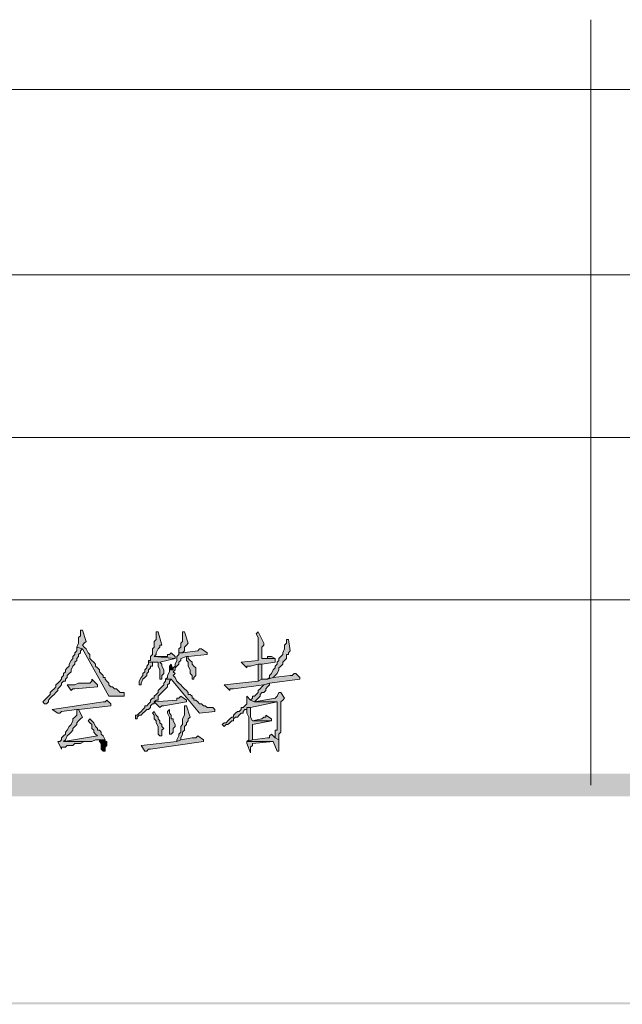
# Model space of a CAD drawing. Extents: x 566443 to 590371, y 3845226 to 3876576.
# Tile 74 of 221: x 586639 to 586652, y 3853850 to 3853872. Entities that reach past the tile are written whole.
import ezdxf

# ---------------------------------------------------------------- set-up
doc = ezdxf.new("R2010")
doc.units = 0
doc.layers.add('C00-00-00', color=7, linetype='CONTINUOUS')

msp = doc.modelspace()

# ---------------------------------------------------------------- hatches: boundary and pattern name
at = {"layer": 'C00-00-00'}
h = msp.add_hatch(color=256, dxfattribs=at)
h.dxf.hatch_style = 2
h.paths.add_polyline_path([(586640.308, 3853857.975), (586640.265, 3853857.975), (586640.265, 3853857.933), (586640.265, 3853857.848), (586640.223, 3853857.806), (586640.223, 3853857.679), (586640.181, 3853857.594), (586640.308, 3853857.552), (586640.9, 3853856.493), (586641.239, 3853856.493), (586641.239, 3853856.578), (586641.154, 3853856.578), (586641.112, 3853856.62), (586641.07, 3853856.663), (586641.027, 3853856.663), (586640.985, 3853856.705), (586640.943, 3853856.705), (586640.9, 3853856.747), (586640.9, 3853856.79), (586640.858, 3853856.832), (586640.816, 3853856.874), (586640.816, 3853856.917), (586640.773, 3853856.917), (586640.773, 3853856.959), (586640.731, 3853857.001), (586640.689, 3853857.044), (586640.689, 3853857.086), (586640.646, 3853857.128), (586640.604, 3853857.171), (586640.604, 3853857.213), (586640.562, 3853857.255), (586640.519, 3853857.298), (586640.477, 3853857.34), (586640.477, 3853857.425), (586640.435, 3853857.467), (586640.392, 3853857.552), (586640.35, 3853857.594), (586640.308, 3853857.636), (586640.35, 3853857.679), (586640.392, 3853857.721)])
h = msp.add_hatch(color=256, dxfattribs=at)
h.dxf.hatch_style = 2
h.paths.add_polyline_path([(586642.001, 3853857.933), (586641.959, 3853857.933), (586641.959, 3853857.89), (586641.959, 3853857.763), (586641.916, 3853857.721), (586641.916, 3853857.594), (586641.874, 3853857.552), (586641.874, 3853857.425), (586641.832, 3853857.382), (586641.832, 3853857.298), (586641.789, 3853857.298), (586641.789, 3853857.255), (586642.001, 3853857.255), (586642.001, 3853857.171), (586642.043, 3853857.086), (586642.043, 3853856.874), (586642.086, 3853856.874), (586642.086, 3853856.959), (586642.128, 3853857.001), (586642.128, 3853857.086), (586642.086, 3853857.171), (586642.086, 3853857.213), (586642.043, 3853857.255), (586642.382, 3853857.34), (586641.916, 3853857.382), (586641.959, 3853857.425), (586641.959, 3853857.467), (586642.001, 3853857.552), (586642.043, 3853857.594), (586642.043, 3853857.636), (586642.086, 3853857.636)])
h = msp.add_hatch(color=256, dxfattribs=at)
h.dxf.hatch_style = 2
h.paths.add_polyline_path([(586642.594, 3853857.933), (586642.551, 3853857.933), (586642.551, 3853857.89), (586642.551, 3853857.721), (586642.509, 3853857.679), (586642.509, 3853857.594), (586642.467, 3853857.552), (586642.467, 3853857.467), (586642.551, 3853857.467), (586642.594, 3853857.509), (586642.594, 3853857.594), (586642.636, 3853857.636), (586642.678, 3853857.679)])
h = msp.add_hatch(color=256, dxfattribs=at)
h.dxf.hatch_style = 2
h.paths.add_polyline_path([(586644.245, 3853857.933), (586644.202, 3853857.89), (586644.245, 3853857.806), (586644.245, 3853857.298), (586643.864, 3853857.255), (586643.991, 3853857.128), (586643.991, 3853857.171), (586644.033, 3853857.171), (586644.075, 3853857.171), (586644.245, 3853857.213), (586644.329, 3853857.213), (586644.626, 3853857.255), (586644.626, 3853857.34), (586644.329, 3853857.34), (586644.329, 3853857.552), (586644.329, 3853857.594), (586644.372, 3853857.636), (586644.372, 3853857.679)])
h = msp.add_hatch(color=256, dxfattribs=at)
h.dxf.hatch_style = 2
h.paths.add_polyline_path([(586644.922, 3853857.763), (586644.88, 3853857.763), (586644.88, 3853857.679), (586644.837, 3853857.636), (586644.837, 3853857.552), (586644.795, 3853857.467), (586644.795, 3853857.425), (586644.753, 3853857.382), (586644.71, 3853857.34), (586644.71, 3853857.298), (586644.668, 3853857.255), (586644.668, 3853857.213), (586644.626, 3853857.171), (586644.626, 3853857.128), (586644.583, 3853857.086), (586644.541, 3853857.001), (586644.499, 3853856.959), (586644.499, 3853856.917), (586644.456, 3853856.874), (586644.583, 3853856.917), (586644.626, 3853856.959), (586644.668, 3853857.001), (586644.71, 3853857.086), (586644.71, 3853857.128), (586644.753, 3853857.171), (586644.795, 3853857.213), (586644.795, 3853857.255), (586644.837, 3853857.298), (586644.88, 3853857.34), (586644.88, 3853857.425), (586644.922, 3853857.425), (586644.922, 3853857.467), (586644.964, 3853857.509)])
h = msp.add_hatch(color=256, dxfattribs=at)
h.dxf.hatch_style = 2
h.paths.add_polyline_path([(586640.181, 3853857.594), (586640.181, 3853857.509), (586640.138, 3853857.467), (586640.138, 3853857.425), (586640.096, 3853857.382), (586640.096, 3853857.34), (586640.054, 3853857.298), (586640.011, 3853857.213), (586640.011, 3853857.171), (586639.969, 3853857.128), (586639.927, 3853857.086), (586639.927, 3853857.044), (586639.884, 3853857.001), (586639.884, 3853856.959), (586639.842, 3853856.917), (586639.842, 3853856.874), (586639.8, 3853856.832), (586639.757, 3853856.79), (586639.715, 3853856.747), (586639.715, 3853856.705), (586639.673, 3853856.663), (586639.63, 3853856.62), (586639.588, 3853856.578), (586639.588, 3853856.536), (586639.546, 3853856.493), (586639.503, 3853856.451), (586639.461, 3853856.409), (586639.419, 3853856.366), (586639.461, 3853856.324), (586639.503, 3853856.324), (586639.546, 3853856.366), (586639.546, 3853856.409), (586639.588, 3853856.451), (586639.63, 3853856.493), (586639.673, 3853856.536), (586639.715, 3853856.578), (586639.757, 3853856.62), (586639.757, 3853856.663), (586639.8, 3853856.705), (586639.842, 3853856.747), (586639.842, 3853856.79), (586639.884, 3853856.832), (586639.927, 3853856.832), (586639.927, 3853856.874), (586639.969, 3853856.917), (586639.969, 3853856.959), (586640.011, 3853857.001), (586640.054, 3853857.044), (586640.054, 3853857.086), (586640.096, 3853857.171), (586640.138, 3853857.213), (586640.138, 3853857.255), (586640.181, 3853857.298), (586640.181, 3853857.34), (586640.223, 3853857.382), (586640.223, 3853857.425), (586640.265, 3853857.467), (586640.265, 3853857.509), (586640.308, 3853857.552)])
h = msp.add_hatch(color=256, dxfattribs=at)
h.dxf.hatch_style = 2
h.paths.add_polyline_path([(586642.975, 3853857.552), (586642.932, 3853857.552), (586642.89, 3853857.509), (586642.551, 3853857.467), (586642.467, 3853857.467), (586642.467, 3853857.425), (586642.424, 3853857.382), (586642.424, 3853857.298), (586642.382, 3853857.213), (586642.382, 3853857.171), (586642.34, 3853857.128), (586642.34, 3853857.086), (586642.255, 3853857.086), (586642.255, 3853857.044), (586642.213, 3853856.959), (586642.213, 3853856.917), (586642.17, 3853856.874), (586642.297, 3853856.874), (586642.932, 3853856.112), (586643.271, 3853856.155), (586643.271, 3853856.197), (586643.229, 3853856.239), (586643.186, 3853856.239), (586643.102, 3853856.239), (586643.059, 3853856.282), (586643.017, 3853856.282), (586642.975, 3853856.324), (586642.932, 3853856.324), (586642.89, 3853856.366), (586642.848, 3853856.409), (586642.805, 3853856.409), (586642.805, 3853856.451), (586642.763, 3853856.451), (586642.763, 3853856.493), (586642.721, 3853856.536), (586642.678, 3853856.536), (586642.678, 3853856.578), (586642.636, 3853856.62), (586642.594, 3853856.663), (586642.551, 3853856.705), (586642.509, 3853856.747), (586642.467, 3853856.79), (586642.424, 3853856.832), (586642.382, 3853856.917), (586642.34, 3853856.959), (586642.382, 3853857.001), (586642.34, 3853857.044), (586642.382, 3853857.086), (586642.382, 3853857.128), (586642.424, 3853857.171), (586642.467, 3853857.213), (586642.467, 3853857.255), (586642.509, 3853857.298), (586642.509, 3853857.34), (586642.636, 3853857.382), (586642.678, 3853857.382), (586643.102, 3853857.425), (586643.102, 3853857.467)])
h = msp.add_hatch(color=256, dxfattribs=at)
h.dxf.hatch_style = 2
h.paths.add_polyline_path([(586642.297, 3853857.467), (586642.255, 3853857.425), (586642.213, 3853857.425), (586642.213, 3853857.382), (586641.916, 3853857.382), (586642.382, 3853857.34), (586642.382, 3853857.382)])
h = msp.add_hatch(color=256, dxfattribs=at)
h.dxf.hatch_style = 2
h.paths.add_polyline_path([(586642.678, 3853857.382), (586642.636, 3853857.382), (586642.636, 3853857.34), (586642.636, 3853857.298), (586642.678, 3853857.255), (586642.678, 3853857.171), (586642.721, 3853857.086), (586642.721, 3853857.001), (586642.763, 3853856.959), (586642.763, 3853856.874), (586642.805, 3853856.874), (586642.805, 3853856.917), (586642.848, 3853856.959), (586642.848, 3853857.128), (586642.805, 3853857.171), (586642.763, 3853857.213), (586642.763, 3853857.255), (586642.721, 3853857.298), (586642.678, 3853857.34)])
h = msp.add_hatch(color=256, dxfattribs=at)
h.dxf.hatch_style = 2
h.paths.add_polyline_path([(586644.541, 3853857.382), (586644.456, 3853857.382), (586644.456, 3853857.34), (586644.329, 3853857.34), (586644.626, 3853857.34)])
h = msp.add_hatch(color=256, dxfattribs=at)
h.dxf.hatch_style = 2
h.paths.add_polyline_path([(586641.789, 3853857.255), (586641.789, 3853857.213), (586641.747, 3853857.171), (586641.747, 3853857.128), (586641.705, 3853857.086), (586641.705, 3853857.044), (586641.662, 3853857.001), (586641.662, 3853856.959), (586641.62, 3853856.917), (586641.578, 3853856.832), (586641.578, 3853856.747), (586641.62, 3853856.747), (586641.62, 3853856.79), (586641.662, 3853856.874), (586641.705, 3853856.917), (586641.747, 3853856.959), (586641.747, 3853857.001), (586641.789, 3853857.044), (586641.789, 3853857.086), (586641.832, 3853857.128), (586641.832, 3853857.171), (586641.874, 3853857.171), (586641.874, 3853857.255), (586642.001, 3853857.255)])
h = msp.add_hatch(color=256, dxfattribs=at)
h.dxf.hatch_style = 2
h.paths.add_polyline_path([(586642.297, 3853857.213), (586642.255, 3853857.171), (586642.255, 3853857.086), (586642.34, 3853857.086)])
h = msp.add_hatch(color=256, dxfattribs=at)
h.dxf.hatch_style = 2
h.paths.add_polyline_path([(586644.329, 3853857.213), (586644.245, 3853857.213), (586644.245, 3853856.832), (586644.329, 3853856.874)])
h = msp.add_hatch(color=256, dxfattribs=at)
h.dxf.hatch_style = 2
h.paths.add_polyline_path([(586640.519, 3853856.874), (586640.519, 3853856.832), (586640.477, 3853856.79), (586640.223, 3853856.79), (586640.138, 3853856.747), (586639.969, 3853856.747), (586640.054, 3853856.62), (586640.096, 3853856.663), (586640.138, 3853856.663), (586640.646, 3853856.705), (586640.646, 3853856.747)])
h = msp.add_hatch(color=256, dxfattribs=at)
h.dxf.hatch_style = 2
h.paths.add_polyline_path([(586642.17, 3853856.874), (586642.17, 3853856.832), (586642.128, 3853856.79), (586642.128, 3853856.747), (586642.086, 3853856.705), (586642.043, 3853856.663), (586642.001, 3853856.62), (586642.001, 3853856.578), (586641.959, 3853856.536), (586641.916, 3853856.493), (586641.916, 3853856.451), (586641.874, 3853856.451), (586641.832, 3853856.409), (586641.832, 3853856.366), (586641.789, 3853856.324), (586641.747, 3853856.282), (586641.705, 3853856.282), (586641.705, 3853856.239), (586641.662, 3853856.197), (586641.62, 3853856.155), (586641.578, 3853856.112), (586641.535, 3853856.07), (586641.493, 3853856.07), (586641.493, 3853856.028), (586641.493, 3853855.985), (586641.535, 3853855.985), (586641.535, 3853856.028), (586641.578, 3853856.07), (586641.62, 3853856.07), (586641.662, 3853856.112), (586641.705, 3853856.155), (586641.747, 3853856.197), (586641.789, 3853856.197), (586641.832, 3853856.239), (586641.832, 3853856.282), (586641.874, 3853856.324), (586641.916, 3853856.324), (586641.916, 3853856.366), (586641.959, 3853856.409), (586642.001, 3853856.409), (586642.001, 3853856.493), (586642.043, 3853856.536), (586642.086, 3853856.578), (586642.128, 3853856.62), (586642.17, 3853856.663), (586642.213, 3853856.705), (586642.213, 3853856.747), (586642.255, 3853856.79), (586642.255, 3853856.832), (586642.297, 3853856.874)])
h = msp.add_hatch(color=256, dxfattribs=at)
h.dxf.hatch_style = 2
h.paths.add_polyline_path([(586645.091, 3853857.001), (586645.049, 3853857.001), (586645.007, 3853856.959), (586644.964, 3853856.959), (586644.583, 3853856.917), (586644.456, 3853856.874), (586644.329, 3853856.874), (586644.245, 3853856.832), (586643.483, 3853856.747), (586643.61, 3853856.62), (586643.61, 3853856.663), (586643.652, 3853856.663), (586643.694, 3853856.663), (586644.372, 3853856.747), (586644.499, 3853856.79), (586645.176, 3853856.874), (586645.176, 3853856.917)])
h = msp.add_hatch(color=256, dxfattribs=at)
h.dxf.hatch_style = 2
h.paths.add_polyline_path([(586644.499, 3853856.79), (586644.372, 3853856.747), (586644.329, 3853856.705), (586644.287, 3853856.663), (586644.245, 3853856.62), (586644.245, 3853856.578), (586644.202, 3853856.536), (586644.16, 3853856.493), (586644.118, 3853856.493), (586644.118, 3853856.451), (586644.075, 3853856.409), (586644.16, 3853856.366), (586644.202, 3853856.409), (586644.245, 3853856.451), (586644.287, 3853856.493), (586644.287, 3853856.536), (586644.329, 3853856.578), (586644.372, 3853856.578), (586644.414, 3853856.62), (586644.414, 3853856.663), (586644.456, 3853856.705), (586644.499, 3853856.747)])
h = msp.add_hatch(color=256, dxfattribs=at)
h.dxf.hatch_style = 2
h.paths.add_polyline_path([(586640.858, 3853856.409), (586640.816, 3853856.366), (586640.773, 3853856.366), (586639.63, 3853856.197), (586639.757, 3853856.112), (586639.8, 3853856.112), (586639.842, 3853856.155), (586640.181, 3853856.197), (586640.223, 3853856.197), (586640.943, 3853856.282), (586640.943, 3853856.324)])
h = msp.add_hatch(color=256, dxfattribs=at)
h.dxf.hatch_style = 2
h.paths.add_polyline_path([(586642.509, 3853856.493), (586642.467, 3853856.451), (586642.424, 3853856.451), (586642.424, 3853856.409), (586641.916, 3853856.366), (586642.043, 3853856.239), (586642.086, 3853856.282), (586642.128, 3853856.282), (586642.636, 3853856.366), (586642.636, 3853856.409)])
h = msp.add_hatch(color=256, dxfattribs=at)
h.dxf.hatch_style = 2
h.paths.add_polyline_path([(586643.991, 3853856.493), (586643.991, 3853856.324), (586643.948, 3853856.282), (586643.906, 3853856.239), (586643.864, 3853856.239), (586643.864, 3853856.197), (586643.821, 3853856.155), (586643.779, 3853856.155), (586643.737, 3853856.112), (586643.694, 3853856.07), (586643.694, 3853856.028), (586643.652, 3853856.028), (586643.61, 3853855.985), (586643.567, 3853855.943), (586643.525, 3853855.901), (586643.483, 3853855.901), (586643.44, 3853855.858), (586643.483, 3853855.816), (586643.525, 3853855.858), (586643.567, 3853855.858), (586643.61, 3853855.901), (586643.652, 3853855.943), (586643.694, 3853855.943), (586643.694, 3853855.985), (586643.737, 3853856.028), (586643.779, 3853856.028), (586643.821, 3853856.07), (586643.864, 3853856.112), (586643.906, 3853856.112), (586643.906, 3853856.155), (586643.948, 3853856.197), (586643.991, 3853856.197), (586643.991, 3853856.239), (586644.075, 3853856.239), (586644.668, 3853856.366), (586644.16, 3853856.366), (586644.075, 3853856.409)])
h = msp.add_hatch(color=256, dxfattribs=at)
h.dxf.hatch_style = 2
h.paths.add_polyline_path([(586644.753, 3853856.578), (586644.71, 3853856.578), (586644.668, 3853856.493), (586644.626, 3853856.451), (586644.16, 3853856.366), (586644.668, 3853856.366), (586644.668, 3853856.282), (586644.668, 3853855.731), (586644.626, 3853855.731), (586644.626, 3853855.562), (586644.71, 3853855.52), (586644.71, 3853855.647), (586644.753, 3853855.689), (586644.753, 3853856.366), (586644.795, 3853856.409), (586644.837, 3853856.451)])
h = msp.add_hatch(color=256, dxfattribs=at)
h.dxf.hatch_style = 2
h.paths.add_polyline_path([(586640.223, 3853856.197), (586640.181, 3853856.197), (586640.181, 3853856.155), (586640.181, 3853856.07), (586640.138, 3853856.028), (586640.096, 3853855.985), (586640.096, 3853855.943), (586640.054, 3853855.858), (586640.011, 3853855.816), (586639.969, 3853855.731), (586639.927, 3853855.689), (586639.927, 3853855.647), (586639.884, 3853855.604), (586639.842, 3853855.562), (586639.842, 3853855.52), (586639.8, 3853855.477), (586639.757, 3853855.477), (586639.842, 3853855.308), (586639.842, 3853855.35), (586639.884, 3853855.35), (586639.927, 3853855.35), (586639.969, 3853855.393), (586640.096, 3853855.393), (586640.138, 3853855.435), (586640.265, 3853855.435), (586640.35, 3853855.477), (586640.477, 3853855.477), (586639.884, 3853855.477), (586639.927, 3853855.52), (586639.969, 3853855.604), (586640.011, 3853855.647), (586640.054, 3853855.689), (586640.096, 3853855.731), (586640.096, 3853855.774), (586640.138, 3853855.816), (586640.181, 3853855.858), (586640.181, 3853855.901), (586640.223, 3853855.943), (586640.265, 3853855.985), (586640.308, 3853856.028)])
h = msp.add_hatch(color=256, dxfattribs=at)
h.dxf.hatch_style = 2
h.paths.add_polyline_path([(586642.255, 3853856.197), (586642.213, 3853856.155), (586642.213, 3853856.112), (586642.255, 3853856.028), (586642.255, 3853855.647), (586642.297, 3853855.647), (586642.34, 3853855.689), (586642.34, 3853855.774), (586642.382, 3853855.816), (586642.382, 3853855.858), (586642.34, 3853855.943), (586642.34, 3853855.985), (586642.297, 3853855.985), (586642.297, 3853856.07), (586642.255, 3853856.112)])
h = msp.add_hatch(color=256, dxfattribs=at)
h.dxf.hatch_style = 2
h.paths.add_polyline_path([(586642.594, 3853856.282), (586642.594, 3853856.07), (586642.551, 3853855.985), (586642.551, 3853855.858), (586642.509, 3853855.816), (586642.509, 3853855.689), (586642.467, 3853855.647), (586642.467, 3853855.604), (586642.424, 3853855.52), (586642.424, 3853855.477), (586642.509, 3853855.52), (586642.509, 3853855.562), (586642.551, 3853855.647), (586642.551, 3853855.689), (586642.594, 3853855.731), (586642.594, 3853855.816), (586642.636, 3853855.858), (586642.636, 3853855.901), (586642.678, 3853855.943), (586642.678, 3853855.985), (586642.721, 3853856.028), (586642.636, 3853856.282)])
h = msp.add_hatch(color=256, dxfattribs=at)
h.dxf.hatch_style = 2
h.paths.add_polyline_path([(586644.075, 3853856.239), (586643.991, 3853856.239), (586643.991, 3853856.197), (586643.991, 3853856.112), (586644.033, 3853856.028), (586644.033, 3853855.52), (586643.991, 3853855.477), (586644.118, 3853855.52), (586644.118, 3853855.858), (586644.541, 3853855.943), (586644.118, 3853855.943), (586644.075, 3853856.028)])
h = msp.add_hatch(color=256, dxfattribs=at)
h.dxf.hatch_style = 2
h.paths.add_polyline_path([(586640.477, 3853855.985), (586640.435, 3853855.943), (586640.477, 3853855.901), (586640.519, 3853855.858), (586640.519, 3853855.774), (586640.562, 3853855.731), (586640.562, 3853855.689), (586640.604, 3853855.647), (586640.646, 3853855.604), (586639.884, 3853855.477), (586640.519, 3853855.477), (586640.604, 3853855.52), (586640.816, 3853855.52), (586640.773, 3853855.604), (586640.731, 3853855.647), (586640.731, 3853855.689), (586640.689, 3853855.731), (586640.646, 3853855.731), (586640.646, 3853855.774), (586640.604, 3853855.816), (586640.562, 3853855.901), (586640.519, 3853855.943)])
h = msp.add_hatch(color=256, dxfattribs=at)
h.dxf.hatch_style = 2
h.paths.add_polyline_path([(586641.916, 3853856.155), (586641.874, 3853856.112), (586641.916, 3853856.07), (586641.916, 3853855.985), (586641.959, 3853855.943), (586641.959, 3853855.901), (586642.001, 3853855.816), (586642.001, 3853855.647), (586642.043, 3853855.604), (586642.086, 3853855.604), (586642.086, 3853855.689), (586642.086, 3853855.731), (586642.128, 3853855.774), (586642.086, 3853855.816), (586642.086, 3853855.858), (586642.043, 3853855.901), (586642.043, 3853855.943), (586642.001, 3853855.985), (586642.001, 3853856.028), (586641.959, 3853856.07)])
h = msp.add_hatch(color=256, dxfattribs=at)
h.dxf.hatch_style = 2
h.paths.add_polyline_path([(586644.414, 3853856.07), (586644.414, 3853856.028), (586644.372, 3853856.028), (586644.329, 3853855.985), (586644.118, 3853855.943), (586644.541, 3853855.943), (586644.541, 3853855.985)])
h = msp.add_hatch(color=256, dxfattribs=at)
h.dxf.hatch_style = 2
h.paths.add_polyline_path([(586640.816, 3853855.52), (586640.646, 3853855.52), (586640.689, 3853855.52), (586640.689, 3853855.477), (586640.731, 3853855.435), (586640.731, 3853855.308), (586640.773, 3853855.266), (586640.816, 3853855.266), (586640.816, 3853855.35), (586640.858, 3853855.393), (586640.858, 3853855.477), (586640.816, 3853855.477)])
h = msp.add_hatch(color=256, dxfattribs=at)
h.dxf.hatch_style = 2
h.paths.add_polyline_path([(586642.89, 3853855.604), (586642.848, 3853855.562), (586642.763, 3853855.562), (586642.509, 3853855.52), (586642.424, 3853855.477), (586641.62, 3853855.393), (586641.705, 3853855.266), (586641.747, 3853855.266), (586641.789, 3853855.308), (586641.832, 3853855.308), (586643.017, 3853855.477), (586643.017, 3853855.52)])
h = msp.add_hatch(color=256, dxfattribs=at)
h.dxf.hatch_style = 2
h.paths.add_polyline_path([(586644.541, 3853855.647), (586644.499, 3853855.604), (586644.499, 3853855.562), (586644.456, 3853855.562), (586644.118, 3853855.52), (586643.991, 3853855.477), (586644.583, 3853855.477), (586644.668, 3853855.266), (586644.71, 3853855.266), (586644.71, 3853855.308), (586644.71, 3853855.52), (586644.626, 3853855.562)])
h = msp.add_hatch(color=256, dxfattribs=at)
h.dxf.hatch_style = 2
h.paths.add_polyline_path([(586643.991, 3853855.477), (586643.991, 3853855.435), (586644.075, 3853855.223), (586644.075, 3853855.35), (586644.118, 3853855.393), (586644.118, 3853855.435), (586644.583, 3853855.477)])
h = msp.add_hatch(color=256, dxfattribs=at)
h.dxf.hatch_style = 2
h.paths.add_polyline_path([(586759.899, 3853854.25), (586759.391, 3853854.758), (586378.815, 3853854.25)])
h = msp.add_hatch(color=256, dxfattribs=at)
h.dxf.hatch_style = 2
h.paths.add_polyline_path([(586759.391, 3853854.758), (586378.815, 3853854.25), (586379.323, 3853854.758)])
h = msp.add_hatch(color=256, dxfattribs=at)
h.dxf.hatch_style = 2
h.paths.add_polyline_path([(586759.899, 3853854.25), (586759.391, 3853854.758), (586378.815, 3853854.25)])
h = msp.add_hatch(color=256, dxfattribs=at)
h.dxf.hatch_style = 2
h.paths.add_polyline_path([(586759.391, 3853854.758), (586378.815, 3853854.25), (586379.323, 3853854.758)])
h = msp.add_hatch(color=256, dxfattribs=at)
h.dxf.hatch_style = 2
h.paths.add_polyline_path([(586764.556, 3853849.593), (586764.514, 3853849.635), (586364.252, 3853849.593)])
h = msp.add_hatch(color=256, dxfattribs=at)
h.dxf.hatch_style = 2
h.paths.add_polyline_path([(586764.514, 3853849.635), (586364.252, 3853849.593), (586364.294, 3853849.635)])
h = msp.add_hatch(color=256, dxfattribs=at)
h.dxf.hatch_style = 2
h.paths.add_polyline_path([(586764.556, 3853849.593), (586764.514, 3853849.635), (586364.252, 3853849.593)])
h = msp.add_hatch(color=256, dxfattribs=at)
h.dxf.hatch_style = 2
h.paths.add_polyline_path([(586764.514, 3853849.635), (586364.252, 3853849.593), (586364.294, 3853849.635)])
h = msp.add_hatch(color=256, dxfattribs=at)
h.dxf.hatch_style = 2
h.paths.add_polyline_path([(586764.556, 3853849.593), (586764.514, 3853849.635), (586364.252, 3853849.593)])
h = msp.add_hatch(color=256, dxfattribs=at)
h.dxf.hatch_style = 2
h.paths.add_polyline_path([(586764.514, 3853849.635), (586364.252, 3853849.593), (586364.294, 3853849.635)])

# ---------------------------------------------------------------- linework, layer by layer
at = {"layer": 'C00-00-00', "lineweight": 0}
for points in [[(586640.308, 3853857.975), (586640.265, 3853857.975), (586640.265, 3853857.933), (586640.265, 3853857.848), (586640.223, 3853857.806), (586640.223, 3853857.679), (586640.181, 3853857.594), (586640.308, 3853857.552), (586640.9, 3853856.493), (586641.239, 3853856.493), (586641.239, 3853856.578), (586641.154, 3853856.578), (586641.112, 3853856.62), (586641.07, 3853856.663), (586641.027, 3853856.663), (586640.985, 3853856.705), (586640.943, 3853856.705), (586640.9, 3853856.747), (586640.9, 3853856.79), (586640.858, 3853856.832), (586640.816, 3853856.874), (586640.816, 3853856.917), (586640.773, 3853856.917), (586640.773, 3853856.959), (586640.731, 3853857.001), (586640.689, 3853857.044), (586640.689, 3853857.086), (586640.646, 3853857.128), (586640.604, 3853857.171), (586640.604, 3853857.213), (586640.562, 3853857.255), (586640.519, 3853857.298), (586640.477, 3853857.34), (586640.477, 3853857.425), (586640.435, 3853857.467), (586640.392, 3853857.552), (586640.35, 3853857.594), (586640.308, 3853857.636), (586640.35, 3853857.679), (586640.392, 3853857.721)], [(586642.001, 3853857.933), (586641.959, 3853857.933), (586641.959, 3853857.89), (586641.959, 3853857.763), (586641.916, 3853857.721), (586641.916, 3853857.594), (586641.874, 3853857.552), (586641.874, 3853857.425), (586641.832, 3853857.382), (586641.832, 3853857.298), (586641.789, 3853857.298), (586641.789, 3853857.255), (586642.001, 3853857.255), (586642.001, 3853857.171), (586642.043, 3853857.086), (586642.043, 3853856.874), (586642.086, 3853856.874), (586642.086, 3853856.959), (586642.128, 3853857.001), (586642.128, 3853857.086), (586642.086, 3853857.171), (586642.086, 3853857.213), (586642.043, 3853857.255), (586642.382, 3853857.34), (586641.916, 3853857.382), (586641.959, 3853857.425), (586641.959, 3853857.467), (586642.001, 3853857.552), (586642.043, 3853857.594), (586642.043, 3853857.636), (586642.086, 3853857.636)], [(586642.594, 3853857.933), (586642.551, 3853857.933), (586642.551, 3853857.89), (586642.551, 3853857.721), (586642.509, 3853857.679), (586642.509, 3853857.594), (586642.467, 3853857.552), (586642.467, 3853857.467), (586642.551, 3853857.467), (586642.594, 3853857.509), (586642.594, 3853857.594), (586642.636, 3853857.636), (586642.678, 3853857.679)], [(586644.245, 3853857.933), (586644.202, 3853857.89), (586644.245, 3853857.806), (586644.245, 3853857.298), (586643.864, 3853857.255), (586643.991, 3853857.128), (586643.991, 3853857.171), (586644.033, 3853857.171), (586644.075, 3853857.171), (586644.245, 3853857.213), (586644.329, 3853857.213), (586644.626, 3853857.255), (586644.626, 3853857.34), (586644.329, 3853857.34), (586644.329, 3853857.552), (586644.329, 3853857.594), (586644.372, 3853857.636), (586644.372, 3853857.679)], [(586644.922, 3853857.763), (586644.88, 3853857.763), (586644.88, 3853857.679), (586644.837, 3853857.636), (586644.837, 3853857.552), (586644.795, 3853857.467), (586644.795, 3853857.425), (586644.753, 3853857.382), (586644.71, 3853857.34), (586644.71, 3853857.298), (586644.668, 3853857.255), (586644.668, 3853857.213), (586644.626, 3853857.171), (586644.626, 3853857.128), (586644.583, 3853857.086), (586644.541, 3853857.001), (586644.499, 3853856.959), (586644.499, 3853856.917), (586644.456, 3853856.874), (586644.583, 3853856.917), (586644.626, 3853856.959), (586644.668, 3853857.001), (586644.71, 3853857.086), (586644.71, 3853857.128), (586644.753, 3853857.171), (586644.795, 3853857.213), (586644.795, 3853857.255), (586644.837, 3853857.298), (586644.88, 3853857.34), (586644.88, 3853857.425), (586644.922, 3853857.425), (586644.922, 3853857.467), (586644.964, 3853857.509)], [(586640.181, 3853857.594), (586640.181, 3853857.509), (586640.138, 3853857.467), (586640.138, 3853857.425), (586640.096, 3853857.382), (586640.096, 3853857.34), (586640.054, 3853857.298), (586640.011, 3853857.213), (586640.011, 3853857.171), (586639.969, 3853857.128), (586639.927, 3853857.086), (586639.927, 3853857.044), (586639.884, 3853857.001), (586639.884, 3853856.959), (586639.842, 3853856.917), (586639.842, 3853856.874), (586639.8, 3853856.832), (586639.757, 3853856.79), (586639.715, 3853856.747), (586639.715, 3853856.705), (586639.673, 3853856.663), (586639.63, 3853856.62), (586639.588, 3853856.578), (586639.588, 3853856.536), (586639.546, 3853856.493), (586639.503, 3853856.451), (586639.461, 3853856.409), (586639.419, 3853856.366), (586639.461, 3853856.324), (586639.503, 3853856.324), (586639.546, 3853856.366), (586639.546, 3853856.409), (586639.588, 3853856.451), (586639.63, 3853856.493), (586639.673, 3853856.536), (586639.715, 3853856.578), (586639.757, 3853856.62), (586639.757, 3853856.663), (586639.8, 3853856.705), (586639.842, 3853856.747), (586639.842, 3853856.79), (586639.884, 3853856.832), (586639.927, 3853856.832), (586639.927, 3853856.874), (586639.969, 3853856.917), (586639.969, 3853856.959), (586640.011, 3853857.001), (586640.054, 3853857.044), (586640.054, 3853857.086), (586640.096, 3853857.171), (586640.138, 3853857.213), (586640.138, 3853857.255), (586640.181, 3853857.298), (586640.181, 3853857.34), (586640.223, 3853857.382), (586640.223, 3853857.425), (586640.265, 3853857.467), (586640.265, 3853857.509), (586640.308, 3853857.552)], [(586642.975, 3853857.552), (586642.932, 3853857.552), (586642.89, 3853857.509), (586642.551, 3853857.467), (586642.467, 3853857.467), (586642.467, 3853857.425), (586642.424, 3853857.382), (586642.424, 3853857.298), (586642.382, 3853857.213), (586642.382, 3853857.171), (586642.34, 3853857.128), (586642.34, 3853857.086), (586642.255, 3853857.086), (586642.255, 3853857.044), (586642.213, 3853856.959), (586642.213, 3853856.917), (586642.17, 3853856.874), (586642.297, 3853856.874), (586642.932, 3853856.112), (586643.271, 3853856.155), (586643.271, 3853856.197), (586643.229, 3853856.239), (586643.186, 3853856.239), (586643.102, 3853856.239), (586643.059, 3853856.282), (586643.017, 3853856.282), (586642.975, 3853856.324), (586642.932, 3853856.324), (586642.89, 3853856.366), (586642.848, 3853856.409), (586642.805, 3853856.409), (586642.805, 3853856.451), (586642.763, 3853856.451), (586642.763, 3853856.493), (586642.721, 3853856.536), (586642.678, 3853856.536), (586642.678, 3853856.578), (586642.636, 3853856.62), (586642.594, 3853856.663), (586642.551, 3853856.705), (586642.509, 3853856.747), (586642.467, 3853856.79), (586642.424, 3853856.832), (586642.382, 3853856.917), (586642.34, 3853856.959), (586642.382, 3853857.001), (586642.34, 3853857.044), (586642.382, 3853857.086), (586642.382, 3853857.128), (586642.424, 3853857.171), (586642.467, 3853857.213), (586642.467, 3853857.255), (586642.509, 3853857.298), (586642.509, 3853857.34), (586642.636, 3853857.382), (586642.678, 3853857.382), (586643.102, 3853857.425), (586643.102, 3853857.467)], [(586642.297, 3853857.467), (586642.255, 3853857.425), (586642.213, 3853857.425), (586642.213, 3853857.382), (586641.916, 3853857.382), (586642.382, 3853857.34), (586642.382, 3853857.382)], [(586642.678, 3853857.382), (586642.636, 3853857.382), (586642.636, 3853857.34), (586642.636, 3853857.298), (586642.678, 3853857.255), (586642.678, 3853857.171), (586642.721, 3853857.086), (586642.721, 3853857.001), (586642.763, 3853856.959), (586642.763, 3853856.874), (586642.805, 3853856.874), (586642.805, 3853856.917), (586642.848, 3853856.959), (586642.848, 3853857.128), (586642.805, 3853857.171), (586642.763, 3853857.213), (586642.763, 3853857.255), (586642.721, 3853857.298), (586642.678, 3853857.34)], [(586644.541, 3853857.382), (586644.456, 3853857.382), (586644.456, 3853857.34), (586644.329, 3853857.34), (586644.626, 3853857.34)], [(586641.789, 3853857.255), (586641.789, 3853857.213), (586641.747, 3853857.171), (586641.747, 3853857.128), (586641.705, 3853857.086), (586641.705, 3853857.044), (586641.662, 3853857.001), (586641.662, 3853856.959), (586641.62, 3853856.917), (586641.578, 3853856.832), (586641.578, 3853856.747), (586641.62, 3853856.747), (586641.62, 3853856.79), (586641.662, 3853856.874), (586641.705, 3853856.917), (586641.747, 3853856.959), (586641.747, 3853857.001), (586641.789, 3853857.044), (586641.789, 3853857.086), (586641.832, 3853857.128), (586641.832, 3853857.171), (586641.874, 3853857.171), (586641.874, 3853857.255), (586642.001, 3853857.255)], [(586642.297, 3853857.213), (586642.255, 3853857.171), (586642.255, 3853857.086), (586642.34, 3853857.086)], [(586644.329, 3853857.213), (586644.245, 3853857.213), (586644.245, 3853856.832), (586644.329, 3853856.874)], [(586640.519, 3853856.874), (586640.519, 3853856.832), (586640.477, 3853856.79), (586640.223, 3853856.79), (586640.138, 3853856.747), (586639.969, 3853856.747), (586640.054, 3853856.62), (586640.096, 3853856.663), (586640.138, 3853856.663), (586640.646, 3853856.705), (586640.646, 3853856.747)], [(586642.17, 3853856.874), (586642.17, 3853856.832), (586642.128, 3853856.79), (586642.128, 3853856.747), (586642.086, 3853856.705), (586642.043, 3853856.663), (586642.001, 3853856.62), (586642.001, 3853856.578), (586641.959, 3853856.536), (586641.916, 3853856.493), (586641.916, 3853856.451), (586641.874, 3853856.451), (586641.832, 3853856.409), (586641.832, 3853856.366), (586641.789, 3853856.324), (586641.747, 3853856.282), (586641.705, 3853856.282), (586641.705, 3853856.239), (586641.662, 3853856.197), (586641.62, 3853856.155), (586641.578, 3853856.112), (586641.535, 3853856.07), (586641.493, 3853856.07), (586641.493, 3853856.028), (586641.493, 3853855.985), (586641.535, 3853855.985), (586641.535, 3853856.028), (586641.578, 3853856.07), (586641.62, 3853856.07), (586641.662, 3853856.112), (586641.705, 3853856.155), (586641.747, 3853856.197), (586641.789, 3853856.197), (586641.832, 3853856.239), (586641.832, 3853856.282), (586641.874, 3853856.324), (586641.916, 3853856.324), (586641.916, 3853856.366), (586641.959, 3853856.409), (586642.001, 3853856.409), (586642.001, 3853856.493), (586642.043, 3853856.536), (586642.086, 3853856.578), (586642.128, 3853856.62), (586642.17, 3853856.663), (586642.213, 3853856.705), (586642.213, 3853856.747), (586642.255, 3853856.79), (586642.255, 3853856.832), (586642.297, 3853856.874)], [(586645.091, 3853857.001), (586645.049, 3853857.001), (586645.007, 3853856.959), (586644.964, 3853856.959), (586644.583, 3853856.917), (586644.456, 3853856.874), (586644.329, 3853856.874), (586644.245, 3853856.832), (586643.483, 3853856.747), (586643.61, 3853856.62), (586643.61, 3853856.663), (586643.652, 3853856.663), (586643.694, 3853856.663), (586644.372, 3853856.747), (586644.499, 3853856.79), (586645.176, 3853856.874), (586645.176, 3853856.917)], [(586644.499, 3853856.79), (586644.372, 3853856.747), (586644.329, 3853856.705), (586644.287, 3853856.663), (586644.245, 3853856.62), (586644.245, 3853856.578), (586644.202, 3853856.536), (586644.16, 3853856.493), (586644.118, 3853856.493), (586644.118, 3853856.451), (586644.075, 3853856.409), (586644.16, 3853856.366), (586644.202, 3853856.409), (586644.245, 3853856.451), (586644.287, 3853856.493), (586644.287, 3853856.536), (586644.329, 3853856.578), (586644.372, 3853856.578), (586644.414, 3853856.62), (586644.414, 3853856.663), (586644.456, 3853856.705), (586644.499, 3853856.747)], [(586640.858, 3853856.409), (586640.816, 3853856.366), (586640.773, 3853856.366), (586639.63, 3853856.197), (586639.757, 3853856.112), (586639.8, 3853856.112), (586639.842, 3853856.155), (586640.181, 3853856.197), (586640.223, 3853856.197), (586640.943, 3853856.282), (586640.943, 3853856.324)], [(586642.509, 3853856.493), (586642.467, 3853856.451), (586642.424, 3853856.451), (586642.424, 3853856.409), (586641.916, 3853856.366), (586642.043, 3853856.239), (586642.086, 3853856.282), (586642.128, 3853856.282), (586642.636, 3853856.366), (586642.636, 3853856.409)], [(586643.991, 3853856.493), (586643.991, 3853856.324), (586643.948, 3853856.282), (586643.906, 3853856.239), (586643.864, 3853856.239), (586643.864, 3853856.197), (586643.821, 3853856.155), (586643.779, 3853856.155), (586643.737, 3853856.112), (586643.694, 3853856.07), (586643.694, 3853856.028), (586643.652, 3853856.028), (586643.61, 3853855.985), (586643.567, 3853855.943), (586643.525, 3853855.901), (586643.483, 3853855.901), (586643.44, 3853855.858), (586643.483, 3853855.816), (586643.525, 3853855.858), (586643.567, 3853855.858), (586643.61, 3853855.901), (586643.652, 3853855.943), (586643.694, 3853855.943), (586643.694, 3853855.985), (586643.737, 3853856.028), (586643.779, 3853856.028), (586643.821, 3853856.07), (586643.864, 3853856.112), (586643.906, 3853856.112), (586643.906, 3853856.155), (586643.948, 3853856.197), (586643.991, 3853856.197), (586643.991, 3853856.239), (586644.075, 3853856.239), (586644.668, 3853856.366), (586644.16, 3853856.366), (586644.075, 3853856.409)], [(586644.753, 3853856.578), (586644.71, 3853856.578), (586644.668, 3853856.493), (586644.626, 3853856.451), (586644.16, 3853856.366), (586644.668, 3853856.366), (586644.668, 3853856.282), (586644.668, 3853855.731), (586644.626, 3853855.731), (586644.626, 3853855.562), (586644.71, 3853855.52), (586644.71, 3853855.647), (586644.753, 3853855.689), (586644.753, 3853856.366), (586644.795, 3853856.409), (586644.837, 3853856.451)], [(586640.223, 3853856.197), (586640.181, 3853856.197), (586640.181, 3853856.155), (586640.181, 3853856.07), (586640.138, 3853856.028), (586640.096, 3853855.985), (586640.096, 3853855.943), (586640.054, 3853855.858), (586640.011, 3853855.816), (586639.969, 3853855.731), (586639.927, 3853855.689), (586639.927, 3853855.647), (586639.884, 3853855.604), (586639.842, 3853855.562), (586639.842, 3853855.52), (586639.8, 3853855.477), (586639.757, 3853855.477), (586639.842, 3853855.308), (586639.842, 3853855.35), (586639.884, 3853855.35), (586639.927, 3853855.35), (586639.969, 3853855.393), (586640.096, 3853855.393), (586640.138, 3853855.435), (586640.265, 3853855.435), (586640.35, 3853855.477), (586640.477, 3853855.477), (586639.884, 3853855.477), (586639.927, 3853855.52), (586639.969, 3853855.604), (586640.011, 3853855.647), (586640.054, 3853855.689), (586640.096, 3853855.731), (586640.096, 3853855.774), (586640.138, 3853855.816), (586640.181, 3853855.858), (586640.181, 3853855.901), (586640.223, 3853855.943), (586640.265, 3853855.985), (586640.308, 3853856.028)], [(586642.255, 3853856.197), (586642.213, 3853856.155), (586642.213, 3853856.112), (586642.255, 3853856.028), (586642.255, 3853855.647), (586642.297, 3853855.647), (586642.34, 3853855.689), (586642.34, 3853855.774), (586642.382, 3853855.816), (586642.382, 3853855.858), (586642.34, 3853855.943), (586642.34, 3853855.985), (586642.297, 3853855.985), (586642.297, 3853856.07), (586642.255, 3853856.112)], [(586642.594, 3853856.282), (586642.594, 3853856.07), (586642.551, 3853855.985), (586642.551, 3853855.858), (586642.509, 3853855.816), (586642.509, 3853855.689), (586642.467, 3853855.647), (586642.467, 3853855.604), (586642.424, 3853855.52), (586642.424, 3853855.477), (586642.509, 3853855.52), (586642.509, 3853855.562), (586642.551, 3853855.647), (586642.551, 3853855.689), (586642.594, 3853855.731), (586642.594, 3853855.816), (586642.636, 3853855.858), (586642.636, 3853855.901), (586642.678, 3853855.943), (586642.678, 3853855.985), (586642.721, 3853856.028), (586642.636, 3853856.282)], [(586644.075, 3853856.239), (586643.991, 3853856.239), (586643.991, 3853856.197), (586643.991, 3853856.112), (586644.033, 3853856.028), (586644.033, 3853855.52), (586643.991, 3853855.477), (586644.118, 3853855.52), (586644.118, 3853855.858), (586644.541, 3853855.943), (586644.118, 3853855.943), (586644.075, 3853856.028)], [(586640.477, 3853855.985), (586640.435, 3853855.943), (586640.477, 3853855.901), (586640.519, 3853855.858), (586640.519, 3853855.774), (586640.562, 3853855.731), (586640.562, 3853855.689), (586640.604, 3853855.647), (586640.646, 3853855.604), (586639.884, 3853855.477), (586640.519, 3853855.477), (586640.604, 3853855.52), (586640.816, 3853855.52), (586640.773, 3853855.604), (586640.731, 3853855.647), (586640.731, 3853855.689), (586640.689, 3853855.731), (586640.646, 3853855.731), (586640.646, 3853855.774), (586640.604, 3853855.816), (586640.562, 3853855.901), (586640.519, 3853855.943)], [(586641.916, 3853856.155), (586641.874, 3853856.112), (586641.916, 3853856.07), (586641.916, 3853855.985), (586641.959, 3853855.943), (586641.959, 3853855.901), (586642.001, 3853855.816), (586642.001, 3853855.647), (586642.043, 3853855.604), (586642.086, 3853855.604), (586642.086, 3853855.689), (586642.086, 3853855.731), (586642.128, 3853855.774), (586642.086, 3853855.816), (586642.086, 3853855.858), (586642.043, 3853855.901), (586642.043, 3853855.943), (586642.001, 3853855.985), (586642.001, 3853856.028), (586641.959, 3853856.07)], [(586644.414, 3853856.07), (586644.414, 3853856.028), (586644.372, 3853856.028), (586644.329, 3853855.985), (586644.118, 3853855.943), (586644.541, 3853855.943), (586644.541, 3853855.985)], [(586640.816, 3853855.52), (586640.646, 3853855.52), (586640.689, 3853855.52), (586640.689, 3853855.477), (586640.731, 3853855.435), (586640.731, 3853855.308), (586640.773, 3853855.266), (586640.816, 3853855.266), (586640.816, 3853855.35), (586640.858, 3853855.393), (586640.858, 3853855.477), (586640.816, 3853855.477)], [(586642.89, 3853855.604), (586642.848, 3853855.562), (586642.763, 3853855.562), (586642.509, 3853855.52), (586642.424, 3853855.477), (586641.62, 3853855.393), (586641.705, 3853855.266), (586641.747, 3853855.266), (586641.789, 3853855.308), (586641.832, 3853855.308), (586643.017, 3853855.477), (586643.017, 3853855.52)], [(586644.541, 3853855.647), (586644.499, 3853855.604), (586644.499, 3853855.562), (586644.456, 3853855.562), (586644.118, 3853855.52), (586643.991, 3853855.477), (586644.583, 3853855.477), (586644.668, 3853855.266), (586644.71, 3853855.266), (586644.71, 3853855.308), (586644.71, 3853855.52), (586644.626, 3853855.562)], [(586643.991, 3853855.477), (586643.991, 3853855.435), (586644.075, 3853855.223), (586644.075, 3853855.35), (586644.118, 3853855.393), (586644.118, 3853855.435), (586644.583, 3853855.477)]]:
    msp.add_lwpolyline(points, close=True, dxfattribs=at)
at = {"layer": 'C00-00-00', "lineweight": 15}
for points in [[(586651.695, 3853871.649), (586651.695, 3853871.649), (586651.695, 3853854.504), (586651.695, 3853854.504)], [(586614.315, 3853870.082), (586614.315, 3853870.082), (586670.364, 3853870.082), (586670.364, 3853870.082)], [(586614.315, 3853865.934), (586614.315, 3853865.934), (586670.364, 3853865.934), (586670.364, 3853865.934)], [(586614.315, 3853862.293), (586614.315, 3853862.293), (586670.364, 3853862.293), (586670.364, 3853862.293)], [(586614.315, 3853858.652), (586614.315, 3853858.652), (586670.364, 3853858.652), (586670.364, 3853858.652)]]:
    msp.add_open_spline(points, degree=3, dxfattribs=at)

doc.saveas('drawing.dxf')
